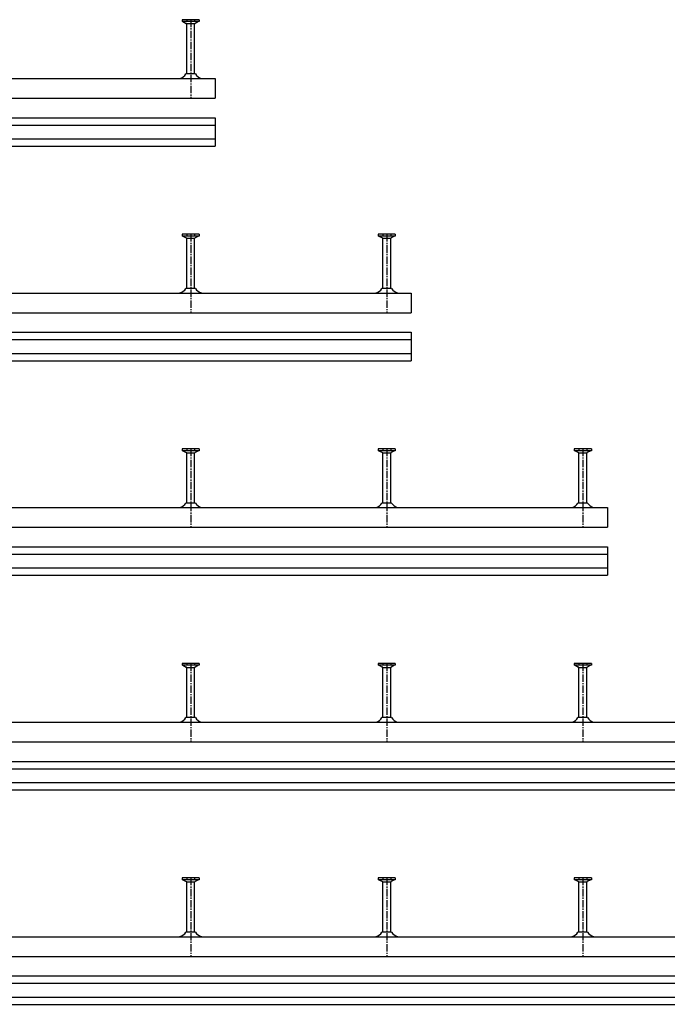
# Model space of a CAD drawing. Header units: millimetres. Extents: x -218 to 5901, y -4888 to 2743.
# Tile 14 of 25: x 3082 to 3742, y -2917 to -1912. Entities that reach past the tile are written whole.
import ezdxf

# ---------------------------------------------------------------- set-up
doc = ezdxf.new("R2010")
doc.units = ezdxf.units.MM
doc.header["$LTSCALE"] = 10
doc.linetypes.add('MITTE2', pattern=[1.125, 0.75, -0.125, 0.125, -0.125])
doc.layers.add('HALFEN', color=2, linetype='CONTINUOUS')

msp = doc.modelspace()

# ---------------------------------------------------------------- linework, layer by layer
at = {"layer": 'HALFEN'}
for p, q in [((3247.5, -1911.8), (3247.5, -1913.7)), ((3265, -1911.8), (3247.5, -1911.8)), ((3265, -1913.7), (3247.5, -1913.7)), ((3248.3, -1913.7), (3251.8, -1915.5)), ((3252.2, -1911.8), (3252.2, -1913.4)), ((3252.3, -1967.1), (3252.3, -1916.2)), ((3252.8, -1915.8), (3259.7, -1915.8)), ((3260.3, -1911.8), (3260.3, -1913.4)), ((3260.3, -1967.1), (3260.3, -1916.2)), ((3264.3, -1913.7), (3260.7, -1915.5)), ((3265, -1911.8), (3265, -1913.7)), ((3261.2, -1967.1), (3251.3, -1967.1)), ((-168.7, -1971.8), (3281.3, -1971.8)), ((3281.3, -1971.8), (3281.3, -1991.8)), ((-168.7, -1991.8), (3281.3, -1991.8)), ((-168.7, -2011.8), (3281.3, -2011.8)), ((-168.7, -2019.3), (3281.3, -2019.3)), ((3281.3, -2011.8), (3281.3, -2040.8)), ((-168.7, -2033.3), (3281.3, -2033.3)), ((-168.7, -2040.8), (3281.3, -2040.8)), ((3265, -2130.8), (3247.5, -2130.8)), ((3247.5, -2130.8), (3247.5, -2132.7)), ((3265, -2132.7), (3247.5, -2132.7)), ((3248.3, -2132.7), (3251.8, -2134.5)), ((3252.2, -2130.8), (3252.2, -2132.4)), ((3252.3, -2186.1), (3252.3, -2135.2)), ((3252.8, -2134.8), (3259.7, -2134.8)), ((3260.3, -2130.8), (3260.3, -2132.4)), ((3260.3, -2186.1), (3260.3, -2135.2)), ((3264.3, -2132.7), (3260.7, -2134.5)), ((3265, -2130.8), (3265, -2132.7)), ((3447.5, -2130.8), (3447.5, -2132.7)), ((3465, -2130.8), (3447.5, -2130.8)), ((3465, -2132.7), (3447.5, -2132.7)), ((3448.3, -2132.7), (3451.8, -2134.5)), ((3452.2, -2130.8), (3452.2, -2132.4)), ((3452.3, -2186.1), (3452.3, -2135.2)), ((3452.8, -2134.8), (3459.7, -2134.8)), ((3460.3, -2130.8), (3460.3, -2132.4)), ((3460.3, -2186.1), (3460.3, -2135.2)), ((3464.3, -2132.7), (3460.7, -2134.5)), ((3465, -2130.8), (3465, -2132.7)), ((-168.7, -2190.8), (3481.3, -2190.8)), ((3261.2, -2186.1), (3251.3, -2186.1)), ((3461.2, -2186.1), (3451.3, -2186.1)), ((3481.3, -2190.8), (3481.3, -2210.8)), ((-168.7, -2210.8), (3481.3, -2210.8)), ((-168.7, -2230.8), (3481.3, -2230.8)), ((3481.3, -2230.8), (3481.3, -2259.8)), ((-168.7, -2238.3), (3481.3, -2238.3)), ((-168.7, -2252.3), (3481.3, -2252.3)), ((-168.7, -2259.8), (3481.3, -2259.8)), ((3265, -2349.8), (3247.5, -2349.8)), ((3247.5, -2349.8), (3247.5, -2351.7)), ((3265, -2351.7), (3247.5, -2351.7)), ((3248.3, -2351.7), (3251.8, -2353.5)), ((3252.2, -2349.8), (3252.2, -2351.4)), ((3260.3, -2349.8), (3260.3, -2351.4)), ((3264.3, -2351.7), (3260.7, -2353.5)), ((3265, -2349.8), (3265, -2351.7)), ((3465, -2349.8), (3447.5, -2349.8)), ((3447.5, -2349.8), (3447.5, -2351.7)), ((3465, -2351.7), (3447.5, -2351.7)), ((3448.3, -2351.7), (3451.8, -2353.5)), ((3452.2, -2349.8), (3452.2, -2351.4)), ((3460.3, -2349.8), (3460.3, -2351.4)), ((3464.3, -2351.7), (3460.7, -2353.5)), ((3465, -2349.8), (3465, -2351.7)), ((3647.5, -2349.8), (3647.5, -2351.7)), ((3665, -2349.8), (3647.5, -2349.8)), ((3665, -2351.7), (3647.5, -2351.7)), ((3648.3, -2351.7), (3651.8, -2353.5)), ((3652.2, -2349.8), (3652.2, -2351.4)), ((3660.3, -2349.8), (3660.3, -2351.4)), ((3664.3, -2351.7), (3660.7, -2353.5)), ((3665, -2349.8), (3665, -2351.7)), ((3252.3, -2405.1), (3252.3, -2354.2)), ((3252.8, -2353.8), (3259.7, -2353.8)), ((3260.3, -2405.1), (3260.3, -2354.2)), ((3452.3, -2405.1), (3452.3, -2354.2)), ((3452.8, -2353.8), (3459.7, -2353.8)), ((3460.3, -2405.1), (3460.3, -2354.2)), ((3652.3, -2405.1), (3652.3, -2354.2)), ((3652.8, -2353.8), (3659.7, -2353.8)), ((3660.3, -2405.1), (3660.3, -2354.2)), ((-168.7, -2409.8), (3681.3, -2409.8)), ((3261.2, -2405.1), (3251.3, -2405.1)), ((3461.2, -2405.1), (3451.3, -2405.1)), ((3661.2, -2405.1), (3651.3, -2405.1)), ((3681.3, -2409.8), (3681.3, -2429.8)), ((-168.7, -2429.8), (3681.3, -2429.8)), ((-168.7, -2449.8), (3681.3, -2449.8)), ((3681.3, -2449.8), (3681.3, -2478.8)), ((-168.7, -2457.3), (3681.3, -2457.3)), ((-168.7, -2471.3), (3681.3, -2471.3)), ((-168.7, -2478.8), (3681.3, -2478.8)), ((3265, -2568.8), (3247.5, -2568.8)), ((3247.5, -2568.8), (3247.5, -2570.7)), ((3265, -2570.7), (3247.5, -2570.7)), ((3248.3, -2570.7), (3251.8, -2572.5)), ((3252.2, -2568.8), (3252.2, -2570.4)), ((3252.8, -2572.8), (3259.7, -2572.8)), ((3260.3, -2568.8), (3260.3, -2570.4)), ((3264.3, -2570.7), (3260.7, -2572.5)), ((3265, -2568.8), (3265, -2570.7)), ((3465, -2568.8), (3447.5, -2568.8)), ((3447.5, -2568.8), (3447.5, -2570.7)), ((3465, -2570.7), (3447.5, -2570.7)), ((3448.3, -2570.7), (3451.8, -2572.5)), ((3452.2, -2568.8), (3452.2, -2570.4)), ((3452.8, -2572.8), (3459.7, -2572.8)), ((3460.3, -2568.8), (3460.3, -2570.4)), ((3464.3, -2570.7), (3460.7, -2572.5)), ((3465, -2568.8), (3465, -2570.7)), ((3647.5, -2568.8), (3647.5, -2570.7)), ((3665, -2568.8), (3647.5, -2568.8)), ((3665, -2570.7), (3647.5, -2570.7)), ((3648.3, -2570.7), (3651.8, -2572.5)), ((3652.2, -2568.8), (3652.2, -2570.4)), ((3652.8, -2572.8), (3659.7, -2572.8)), ((3660.3, -2568.8), (3660.3, -2570.4)), ((3664.3, -2570.7), (3660.7, -2572.5)), ((3665, -2568.8), (3665, -2570.7)), ((3252.3, -2624.1), (3252.3, -2573.2)), ((3260.3, -2624.1), (3260.3, -2573.2)), ((3452.3, -2624.1), (3452.3, -2573.2)), ((3460.3, -2624.1), (3460.3, -2573.2)), ((3652.3, -2624.1), (3652.3, -2573.2)), ((3660.3, -2624.1), (3660.3, -2573.2)), ((-168.7, -2628.8), (3881.3, -2628.8)), ((3261.2, -2624.1), (3251.3, -2624.1)), ((3461.2, -2624.1), (3451.3, -2624.1)), ((3661.2, -2624.1), (3651.3, -2624.1)), ((-168.7, -2648.8), (3881.3, -2648.8)), ((-168.7, -2668.8), (3881.3, -2668.8)), ((-168.7, -2676.3), (3881.3, -2676.3)), ((-168.7, -2690.3), (3881.3, -2690.3)), ((-168.7, -2697.8), (3881.3, -2697.8)), ((3265, -2787.8), (3247.5, -2787.8)), ((3247.5, -2787.8), (3247.5, -2789.7)), ((3265, -2789.7), (3247.5, -2789.7)), ((3248.3, -2789.7), (3251.8, -2791.5)), ((3252.2, -2787.8), (3252.2, -2789.4)), ((3252.3, -2843.1), (3252.3, -2792.2)), ((3252.8, -2791.8), (3259.7, -2791.8)), ((3260.3, -2787.8), (3260.3, -2789.4)), ((3260.3, -2843.1), (3260.3, -2792.2)), ((3264.3, -2789.7), (3260.7, -2791.5)), ((3265, -2787.8), (3265, -2789.7)), ((3465, -2787.8), (3447.5, -2787.8)), ((3447.5, -2787.8), (3447.5, -2789.7)), ((3465, -2789.7), (3447.5, -2789.7)), ((3448.3, -2789.7), (3451.8, -2791.5)), ((3452.2, -2787.8), (3452.2, -2789.4)), ((3452.3, -2843.1), (3452.3, -2792.2)), ((3452.8, -2791.8), (3459.7, -2791.8)), ((3460.3, -2787.8), (3460.3, -2789.4)), ((3460.3, -2843.1), (3460.3, -2792.2)), ((3464.3, -2789.7), (3460.7, -2791.5)), ((3465, -2787.8), (3465, -2789.7)), ((3647.5, -2787.8), (3647.5, -2789.7)), ((3665, -2787.8), (3647.5, -2787.8)), ((3665, -2789.7), (3647.5, -2789.7)), ((3648.3, -2789.7), (3651.8, -2791.5)), ((3652.2, -2787.8), (3652.2, -2789.4)), ((3652.3, -2843.1), (3652.3, -2792.2)), ((3652.8, -2791.8), (3659.7, -2791.8)), ((3660.3, -2787.8), (3660.3, -2789.4)), ((3660.3, -2843.1), (3660.3, -2792.2)), ((3664.3, -2789.7), (3660.7, -2791.5)), ((3665, -2787.8), (3665, -2789.7)), ((3261.2, -2843.1), (3251.3, -2843.1)), ((3461.2, -2843.1), (3451.3, -2843.1)), ((3661.2, -2843.1), (3651.3, -2843.1)), ((-168.7, -2847.8), (4081.3, -2847.8)), ((-168.7, -2867.8), (4081.3, -2867.8)), ((-168.7, -2887.8), (4081.3, -2887.8)), ((-168.7, -2895.3), (4081.3, -2895.3)), ((-168.7, -2909.3), (4081.3, -2909.3)), ((-168.7, -2916.8), (4081.3, -2916.8))]:
    msp.add_line(p, q, dxfattribs=at)
at = {"layer": 'HALFEN', "color": 1, "linetype": 'MITTE2'}
for p, q in [((3256.3, -1911.8), (3256.3, -1991.8)), ((3256.3, -2130.8), (3256.3, -2210.8)), ((3456.3, -2130.8), (3456.3, -2210.8)), ((3256.3, -2349.8), (3256.3, -2429.8)), ((3456.3, -2349.8), (3456.3, -2429.8)), ((3656.3, -2349.8), (3656.3, -2429.8)), ((3256.3, -2568.8), (3256.3, -2648.8)), ((3456.3, -2568.8), (3456.3, -2648.8)), ((3656.3, -2568.8), (3656.3, -2648.8)), ((3256.3, -2787.8), (3256.3, -2867.8)), ((3456.3, -2787.8), (3456.3, -2867.8)), ((3656.3, -2787.8), (3656.3, -2867.8))]:
    msp.add_line(p, q, dxfattribs=at)
at = {"layer": 'HALFEN'}
for centre, radius, start, end in [((3251.5, -1916.2), 0.8, 0, 62.3005), ((3261.1, -1916.2), 0.8, 117.6995, 180), ((3242.7, -1962), 10, 285.1143, 329.2679), ((3269.8, -1962), 10, 210.7321, 254.8857), ((3251.5, -2135.2), 0.8, 0, 62.3005), ((3261.1, -2135.2), 0.8, 117.6995, 180), ((3451.5, -2135.2), 0.8, 0, 62.3005), ((3461.1, -2135.2), 0.8, 117.6995, 180), ((3242.7, -2181), 10, 285.1143, 329.2679), ((3269.8, -2181), 10, 210.7321, 254.8857), ((3442.7, -2181), 10, 285.1143, 329.2679), ((3469.8, -2181), 10, 210.7321, 254.8857), ((3251.5, -2354.2), 0.8, 0, 62.3005), ((3261.1, -2354.2), 0.8, 117.6995, 180), ((3451.5, -2354.2), 0.8, 0, 62.3005), ((3461.1, -2354.2), 0.8, 117.6995, 180), ((3651.5, -2354.2), 0.8, 0, 62.3005), ((3661.1, -2354.2), 0.8, 117.6995, 180), ((3242.7, -2400), 10, 285.1143, 329.2679), ((3269.8, -2400), 10, 210.7321, 254.8857), ((3442.7, -2400), 10, 285.1143, 329.2679), ((3469.8, -2400), 10, 210.7321, 254.8857), ((3642.7, -2400), 10, 285.1143, 329.2679), ((3669.8, -2400), 10, 210.7321, 254.8857), ((3251.5, -2573.2), 0.8, 0, 62.3005), ((3261.1, -2573.2), 0.8, 117.6995, 180), ((3451.5, -2573.2), 0.8, 0, 62.3005), ((3461.1, -2573.2), 0.8, 117.6995, 180), ((3651.5, -2573.2), 0.8, 0, 62.3005), ((3661.1, -2573.2), 0.8, 117.6995, 180), ((3242.7, -2619), 10, 285.1143, 329.2679), ((3269.8, -2619), 10, 210.7321, 254.8857), ((3442.7, -2619), 10, 285.1143, 329.2679), ((3469.8, -2619), 10, 210.7321, 254.8857), ((3642.7, -2619), 10, 285.1143, 329.2679), ((3669.8, -2619), 10, 210.7321, 254.8857), ((3251.5, -2792.2), 0.8, 0, 62.3005), ((3261.1, -2792.2), 0.8, 117.6995, 180), ((3451.5, -2792.2), 0.8, 0, 62.3005), ((3461.1, -2792.2), 0.8, 117.6995, 180), ((3651.5, -2792.2), 0.8, 0, 62.3005), ((3661.1, -2792.2), 0.8, 117.6995, 180), ((3242.7, -2838), 10, 285.1143, 329.2679), ((3269.8, -2838), 10, 210.7321, 254.8857), ((3442.7, -2838), 10, 285.1143, 329.2679), ((3469.8, -2838), 10, 210.7321, 254.8857), ((3642.7, -2838), 10, 285.1143, 329.2679), ((3669.8, -2838), 10, 210.7321, 254.8857)]:
    msp.add_arc(centre, radius, start, end, dxfattribs=at)

doc.saveas('drawing.dxf')
